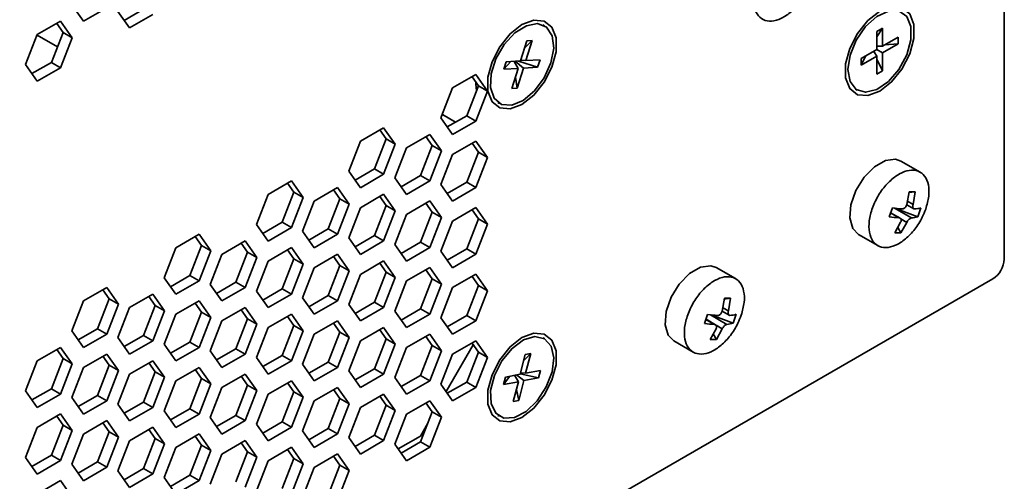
# Model space of a CAD drawing. Header units: millimetres. Extents: x 0 to 420, y 0 to 297.
# Tile 117 of 126: x 354.6 to 366.67, y 124.37 to 130.04. Entities that reach past the tile are written whole.
import ezdxf

# ---------------------------------------------------------------- set-up
doc = ezdxf.new("R2010")
doc.units = ezdxf.units.MM

msp = doc.modelspace()

# ---------------------------------------------------------------- linework, layer by layer
at = {"color": 7, "linetype": 'Continuous', "lineweight": 35}
for p, q in [((366.6666, 127.1011), (366.6666, 137.0466)), ((355.2369, 130.2197), (355.3797, 130.0164)), ((355.3797, 130.0164), (355.6655, 130.1814)), ((355.8025, 130.138), (355.9454, 129.9347)), ((355.8801, 130.0276), (356.1181, 130.165)), ((355.9454, 129.9347), (356.2312, 130.0997)), ((355.0998, 130.0181), (354.8141, 129.8531)), ((355.1296, 129.8801), (355.052, 129.9905)), ((355.2427, 129.8148), (355.0998, 130.0181)), ((361.0302, 129.9623), (361.0098, 129.9741)), ((354.8141, 129.8531), (354.6712, 129.4849)), ((354.9867, 129.5118), (355.1296, 129.8801)), ((355.1296, 129.8801), (355.2427, 129.8148)), ((365.1746, 129.9306), (365.1039, 129.8898)), ((365.1746, 129.9306), (365.1039, 129.8275)), ((365.1039, 129.8898), (365.1039, 129.6693)), ((365.1746, 129.7101), (365.1746, 129.9306)), ((355.0612, 129.7039), (354.812, 129.8478)), ((355.0998, 129.4465), (355.2427, 129.8148)), ((360.8156, 129.7759), (360.7374, 129.5297)), ((360.8801, 129.7798), (360.7891, 129.6924)), ((360.8019, 129.5335), (360.8801, 129.7798)), ((360.8801, 129.7798), (360.8156, 129.7759)), ((365.3656, 129.8203), (365.1746, 129.7101)), ((365.1746, 129.6285), (365.3656, 129.7387)), ((365.3656, 129.7387), (365.2039, 129.727)), ((365.3656, 129.7387), (365.3656, 129.8203)), ((365.1039, 129.6693), (364.913, 129.5591)), ((365.1039, 129.5876), (365.0669, 129.6479)), ((365.1746, 129.7101), (365.1039, 129.7121)), ((365.1039, 129.6693), (365.1746, 129.6285)), ((365.1746, 129.408), (365.1746, 129.6285)), ((354.7487, 129.3745), (354.9867, 129.5118)), ((354.9867, 129.5118), (355.0998, 129.4465)), ((360.5343, 129.4281), (360.6169, 129.5225)), ((360.5632, 129.5193), (360.5343, 129.4281)), ((360.7374, 129.5297), (360.5632, 129.5193)), ((360.7085, 129.4385), (360.6576, 129.5249)), ((360.6727, 129.5258), (360.773, 129.4423)), ((360.9472, 129.4526), (360.7133, 129.5282)), ((360.8019, 129.5335), (360.7408, 129.5403)), ((360.9761, 129.5438), (360.8019, 129.5335)), ((360.9472, 129.4526), (360.9761, 129.5438)), ((364.913, 129.4774), (364.9669, 129.5902)), ((364.913, 129.4774), (365.1039, 129.5876)), ((364.913, 129.5591), (364.913, 129.4774)), ((365.1039, 129.5876), (365.1039, 129.3672)), ((365.1746, 129.408), (365.1039, 129.5538)), ((354.6712, 129.4849), (354.8141, 129.2816)), ((354.8141, 129.2816), (355.0998, 129.4465)), ((360.5343, 129.4281), (360.7085, 129.4385)), ((360.7085, 129.4385), (360.6303, 129.1922)), ((360.6949, 129.196), (360.773, 129.4423)), ((360.773, 129.4423), (360.9472, 129.4526)), ((365.1039, 129.3672), (365.1746, 129.408)), ((360.191, 129.3644), (359.9052, 129.1994)), ((360.2207, 129.2264), (360.1432, 129.3368)), ((360.1895, 129.2492), (360.1895, 129.2708)), ((360.1966, 129.1642), (360.1895, 129.2492)), ((360.3339, 129.1611), (360.191, 129.3644)), ((360.6949, 129.196), (360.6747, 129.3319)), ((359.9052, 129.1994), (359.7623, 128.8311)), ((360.0779, 128.8581), (360.2207, 129.2264)), ((360.191, 128.7928), (360.3339, 129.1611)), ((360.2207, 129.2264), (360.3339, 129.1611)), ((360.6303, 129.1922), (360.6949, 129.196)), ((364.8439, 129.1843), (364.8643, 129.1726)), ((360.4598, 129.0214), (360.4802, 129.0097)), ((359.7623, 128.8311), (359.9052, 128.6278)), ((359.7789, 128.8739), (359.942, 128.7797)), ((359.8399, 128.7208), (360.0779, 128.8581)), ((359.9052, 128.6278), (360.191, 128.7928)), ((360.0779, 128.8581), (360.191, 128.7928)), ((359.0596, 128.7113), (358.7739, 128.5463)), ((359.0894, 128.5733), (359.0118, 128.6837)), ((359.2025, 128.508), (359.0596, 128.7113)), ((358.7739, 128.5463), (358.631, 128.178)), ((358.9465, 128.205), (359.0894, 128.5733)), ((359.0894, 128.5733), (359.2025, 128.508)), ((359.6253, 128.6296), (359.3395, 128.4646)), ((359.6551, 128.4916), (359.5775, 128.602)), ((359.7682, 128.4263), (359.6253, 128.6296)), ((360.191, 128.5479), (359.9052, 128.3829)), ((360.3339, 128.3446), (360.191, 128.5479)), ((359.0596, 128.1397), (359.2025, 128.508)), ((359.3395, 128.4646), (359.1966, 128.0963)), ((359.5122, 128.1233), (359.6551, 128.4916)), ((359.6253, 128.058), (359.7682, 128.4263)), ((359.6551, 128.4916), (359.7682, 128.4263)), ((360.0779, 128.0416), (360.2207, 128.4099)), ((360.2207, 128.4099), (360.1432, 128.5202)), ((360.2178, 128.414), (360.2178, 128.4023)), ((360.2207, 128.4099), (360.3339, 128.3446)), ((359.9052, 128.3829), (359.7623, 128.0146)), ((360.191, 127.9763), (360.3339, 128.3446)), ((365.6355, 128.1664), (365.3993, 128.3028)), ((358.631, 128.178), (358.7739, 127.9747)), ((358.7085, 128.0676), (358.9465, 128.205)), ((358.9465, 128.205), (359.0596, 128.1397)), ((357.9283, 128.0581), (357.6425, 127.8932)), ((358.0711, 127.8548), (357.9283, 128.0581)), ((358.7739, 127.9747), (359.0596, 128.1397)), ((359.1966, 128.0963), (359.3395, 127.893)), ((359.2742, 127.9859), (359.5122, 128.1233)), ((359.3395, 127.893), (359.6253, 128.058)), ((359.5122, 128.1233), (359.6253, 128.058)), ((359.8399, 127.9042), (360.0779, 128.0416)), ((360.0779, 128.0416), (360.191, 127.9763)), ((357.8151, 127.5519), (357.958, 127.9202)), ((357.958, 127.9202), (357.8804, 128.0305)), ((357.958, 127.9202), (358.0711, 127.8548)), ((358.4939, 127.9764), (358.2082, 127.8115)), ((358.5237, 127.8384), (358.4461, 127.9488)), ((358.6368, 127.7731), (358.4939, 127.9764)), ((359.7623, 128.0146), (359.9052, 127.8113)), ((359.9052, 127.8113), (360.191, 127.9763)), ((365.4727, 127.77), (365.5002, 127.9258)), ((365.5759, 127.9253), (365.4983, 127.9149)), ((365.5759, 127.9253), (365.5002, 127.9258)), ((365.5759, 127.9253), (365.5485, 127.7695)), ((357.6425, 127.8932), (357.4996, 127.5249)), ((357.9283, 127.4866), (358.0711, 127.8548)), ((358.2082, 127.8115), (358.0653, 127.4432)), ((358.3808, 127.4702), (358.5237, 127.8384)), ((358.5237, 127.8384), (358.6368, 127.7731)), ((359.0596, 127.8947), (358.7739, 127.7298)), ((359.0894, 127.7567), (359.0118, 127.8671)), ((359.2025, 127.6914), (359.0596, 127.8947)), ((359.6253, 127.813), (359.3395, 127.6481)), ((359.7682, 127.6097), (359.6253, 127.813)), ((358.4939, 127.4049), (358.6368, 127.7731)), ((358.7739, 127.7298), (358.631, 127.3615)), ((358.9465, 127.3885), (359.0894, 127.7567)), ((359.0596, 127.3232), (359.2025, 127.6914)), ((359.0894, 127.7567), (359.2025, 127.6914)), ((359.6551, 127.675), (359.5775, 127.7854)), ((360.191, 127.7313), (359.9052, 127.5663)), ((360.2207, 127.5933), (360.1432, 127.7037)), ((360.3339, 127.528), (360.191, 127.7313)), ((365.2946, 127.7292), (365.2562, 127.6197)), ((365.6051, 127.6172), (365.3235, 127.7252)), ((365.4714, 127.7663), (365.5576, 127.7165)), ((365.6051, 127.6172), (365.6434, 127.7268)), ((359.3395, 127.6481), (359.1966, 127.2798)), ((359.5122, 127.3068), (359.6551, 127.675)), ((359.6253, 127.2414), (359.7682, 127.6097)), ((359.6551, 127.675), (359.7682, 127.6097)), ((359.9052, 127.5663), (359.7623, 127.1981)), ((360.0779, 127.2251), (360.2207, 127.5933)), ((360.2178, 127.5975), (360.2178, 127.5858)), ((360.2207, 127.5933), (360.3339, 127.528)), ((365.3896, 127.6024), (365.2736, 127.6694)), ((357.4996, 127.5249), (357.6425, 127.3216)), ((357.5772, 127.4145), (357.8151, 127.5519)), ((357.6425, 127.3216), (357.9283, 127.4866)), ((357.8151, 127.5519), (357.9283, 127.4866)), ((358.0653, 127.4432), (358.2082, 127.2399)), ((358.1429, 127.3328), (358.3808, 127.4702)), ((358.3808, 127.4702), (358.4939, 127.4049)), ((360.191, 127.1597), (360.3339, 127.528)), ((365.3237, 127.4211), (365.3961, 127.551)), ((365.3614, 127.4887), (365.3994, 127.4206)), ((365.4718, 127.5504), (365.3994, 127.4206)), ((356.7969, 127.405), (356.5111, 127.24)), ((356.8266, 127.267), (356.7491, 127.3774)), ((356.9398, 127.2017), (356.7969, 127.405)), ((357.3626, 127.3233), (357.0768, 127.1583)), ((357.5055, 127.12), (357.3626, 127.3233)), ((358.2082, 127.2399), (358.4939, 127.4049)), ((358.631, 127.3615), (358.7739, 127.1582)), ((358.7085, 127.2511), (358.9465, 127.3885)), ((358.7739, 127.1582), (359.0596, 127.3232)), ((358.9465, 127.3885), (359.0596, 127.3232)), ((364.8793, 127.4021), (365.1156, 127.2657)), ((365.3237, 127.4211), (365.3994, 127.4206)), ((356.5111, 127.24), (356.3682, 126.8718)), ((356.6837, 126.8988), (356.8266, 127.267)), ((356.7969, 126.8334), (356.9398, 127.2017)), ((356.8266, 127.267), (356.9398, 127.2017)), ((357.3923, 127.1853), (357.3147, 127.2957)), ((357.9283, 127.2416), (357.6425, 127.0766)), ((357.958, 127.1036), (357.8804, 127.214)), ((358.0711, 127.0383), (357.9283, 127.2416)), ((359.1966, 127.2798), (359.3395, 127.0765)), ((359.2742, 127.1694), (359.5122, 127.3068)), ((359.3395, 127.0765), (359.6253, 127.2414)), ((359.5122, 127.3068), (359.6253, 127.2414)), ((359.7623, 127.1981), (359.9052, 126.9948)), ((359.8399, 127.0877), (360.0779, 127.2251)), ((360.0779, 127.2251), (360.191, 127.1597)), ((357.0768, 127.1583), (356.9339, 126.7901)), ((357.2494, 126.817), (357.3923, 127.1853)), ((357.3626, 126.7517), (357.5055, 127.12)), ((357.3923, 127.1853), (357.5055, 127.12)), ((357.6425, 127.0766), (357.4996, 126.7084)), ((357.8151, 126.7353), (357.958, 127.1036)), ((357.958, 127.1036), (358.0711, 127.0383)), ((358.4939, 127.1599), (358.2082, 126.9949)), ((358.5237, 127.0219), (358.4461, 127.1323)), ((358.6368, 126.9566), (358.4939, 127.1599)), ((359.0596, 127.0782), (358.7739, 126.9132)), ((359.2025, 126.8749), (359.0596, 127.0782)), ((359.9052, 126.9948), (360.191, 127.1597)), ((357.9283, 126.67), (358.0711, 127.0383)), ((358.2082, 126.9949), (358.0653, 126.6266)), ((358.3808, 126.6536), (358.5237, 127.0219)), ((358.4939, 126.5883), (358.6368, 126.9566)), ((358.5237, 127.0219), (358.6368, 126.9566)), ((359.0894, 126.9402), (359.0118, 127.0506)), ((359.6253, 126.9965), (359.3395, 126.8315)), ((359.6551, 126.8585), (359.5775, 126.9689)), ((359.7682, 126.7932), (359.6253, 126.9965)), ((363.3728, 126.8602), (363.1365, 126.9966)), ((343.1907, 113.3854), (366.5252, 126.8562)), ((356.3682, 126.8718), (356.5111, 126.6685)), ((356.4458, 126.7614), (356.6837, 126.8988)), ((356.6837, 126.8988), (356.7969, 126.8334)), ((358.7739, 126.9132), (358.631, 126.5449)), ((358.9465, 126.5719), (359.0894, 126.9402)), ((359.0596, 126.5066), (359.2025, 126.8749)), ((359.0894, 126.9402), (359.2025, 126.8749)), ((359.5122, 126.4902), (359.6551, 126.8585)), ((359.6551, 126.8585), (359.7682, 126.7932)), ((360.191, 126.9148), (359.9052, 126.7498)), ((360.2207, 126.7768), (360.1432, 126.8872)), ((360.3339, 126.7115), (360.191, 126.9148)), ((355.6655, 126.7519), (355.3797, 126.5869)), ((355.6953, 126.6139), (355.6177, 126.7243)), ((355.8084, 126.5486), (355.6655, 126.7519)), ((356.5111, 126.6685), (356.7969, 126.8334)), ((356.9339, 126.7901), (357.0768, 126.5868)), ((357.0115, 126.6797), (357.2494, 126.817)), ((357.0768, 126.5868), (357.3626, 126.7517)), ((357.2494, 126.817), (357.3626, 126.7517)), ((357.5772, 126.598), (357.8151, 126.7353)), ((357.8151, 126.7353), (357.9283, 126.67)), ((359.3395, 126.8315), (359.1966, 126.4632)), ((359.6253, 126.4249), (359.7682, 126.7932)), ((359.9052, 126.7498), (359.7623, 126.3815)), ((360.0779, 126.4085), (360.2207, 126.7768)), ((360.2178, 126.781), (360.2178, 126.7692)), ((360.2207, 126.7768), (360.3339, 126.7115)), ((355.5524, 126.2456), (355.6953, 126.6139)), ((355.6953, 126.6139), (355.8084, 126.5486)), ((356.2312, 126.6702), (355.9454, 126.5052)), ((356.2609, 126.5322), (356.1834, 126.6426)), ((356.3741, 126.4669), (356.2312, 126.6702)), ((357.4996, 126.7084), (357.6425, 126.5051)), ((357.6425, 126.5051), (357.9283, 126.67)), ((358.0653, 126.6266), (358.2082, 126.4233)), ((358.1429, 126.5163), (358.3808, 126.6536)), ((358.3808, 126.6536), (358.4939, 126.5883)), ((360.191, 126.3432), (360.3339, 126.7115)), ((363.2091, 126.4633), (363.2356, 126.619)), ((363.3116, 126.6196), (363.2339, 126.6092)), ((363.3116, 126.6196), (363.2356, 126.619)), ((363.3116, 126.6196), (363.2852, 126.4638)), ((355.3797, 126.5869), (355.2369, 126.2186)), ((355.6655, 126.1803), (355.8084, 126.5486)), ((355.9454, 126.5052), (355.8025, 126.1369)), ((356.1181, 126.1639), (356.2609, 126.5322)), ((356.2609, 126.5322), (356.3741, 126.4669)), ((356.7969, 126.5885), (356.5111, 126.4235)), ((356.8266, 126.4505), (356.7491, 126.5609)), ((356.9398, 126.3852), (356.7969, 126.5885)), ((357.3626, 126.5068), (357.0768, 126.3418)), ((357.3923, 126.3688), (357.3147, 126.4792)), ((357.5055, 126.3035), (357.3626, 126.5068)), ((358.2082, 126.4233), (358.4939, 126.5883)), ((358.631, 126.5449), (358.7739, 126.3416)), ((358.7085, 126.4346), (358.9465, 126.5719)), ((358.7739, 126.3416), (359.0596, 126.5066)), ((358.9465, 126.5719), (359.0596, 126.5066)), ((359.2742, 126.3529), (359.5122, 126.4902)), ((359.5122, 126.4902), (359.6253, 126.4249)), ((356.2312, 126.0986), (356.3741, 126.4669)), ((356.5111, 126.4235), (356.3682, 126.0552)), ((356.6837, 126.0822), (356.8266, 126.4505)), ((356.7969, 126.0169), (356.9398, 126.3852)), ((356.8266, 126.4505), (356.9398, 126.3852)), ((357.2494, 126.0005), (357.3923, 126.3688)), ((357.3923, 126.3688), (357.5055, 126.3035)), ((357.9283, 126.4251), (357.6425, 126.2601)), ((357.958, 126.2871), (357.8804, 126.3975)), ((358.0711, 126.2218), (357.9283, 126.4251)), ((359.1966, 126.4632), (359.3395, 126.2599)), ((359.3395, 126.2599), (359.6253, 126.4249)), ((359.7623, 126.3815), (359.9052, 126.1782)), ((359.8399, 126.2711), (360.0779, 126.4085)), ((360.0779, 126.4085), (360.191, 126.3432)), ((363.0306, 126.4205), (362.993, 126.311)), ((363.1273, 126.2951), (363.0107, 126.3624)), ((363.3435, 126.3134), (363.0747, 126.415)), ((363.2083, 126.4611), (363.2946, 126.4113)), ((363.3435, 126.3134), (363.3811, 126.423)), ((355.3144, 126.1083), (355.5524, 126.2456)), ((355.5524, 126.2456), (355.6655, 126.1803)), ((357.0768, 126.3418), (356.9339, 125.9735)), ((357.3626, 125.9352), (357.5055, 126.3035)), ((357.6425, 126.2601), (357.4996, 125.8918)), ((357.8151, 125.9188), (357.958, 126.2871)), ((357.958, 126.2871), (358.0711, 126.2218)), ((358.4939, 126.3434), (358.2082, 126.1784)), ((358.5237, 126.2054), (358.4461, 126.3157)), ((358.6368, 126.1401), (358.4939, 126.3434)), ((359.0596, 126.2616), (358.7739, 126.0967)), ((359.0894, 126.1237), (359.0118, 126.234)), ((359.2025, 126.0583), (359.0596, 126.2616)), ((359.9052, 126.1782), (360.191, 126.3432)), ((363.0625, 126.1144), (363.1339, 126.2442)), ((363.21, 126.2447), (363.1386, 126.1149)), ((355.2369, 126.2186), (355.3797, 126.0153)), ((355.3797, 126.0153), (355.6655, 126.1803)), ((355.8025, 126.1369), (355.9454, 125.9336)), ((355.8801, 126.0266), (356.1181, 126.1639)), ((356.1181, 126.1639), (356.2312, 126.0986)), ((357.9283, 125.8535), (358.0711, 126.2218)), ((358.2082, 126.1784), (358.0653, 125.8101)), ((358.3808, 125.8371), (358.5237, 126.2054)), ((358.4939, 125.7718), (358.6368, 126.1401)), ((358.5237, 126.2054), (358.6368, 126.1401)), ((358.9465, 125.7554), (359.0894, 126.1237)), ((359.0894, 126.1237), (359.2025, 126.0583)), ((359.6253, 126.1799), (359.3395, 126.015)), ((359.6551, 126.042), (359.5775, 126.1523)), ((359.7682, 125.9766), (359.6253, 126.1799)), ((361.0302, 126.1246), (361.0098, 126.1364)), ((363.0625, 126.1144), (363.1386, 126.1149)), ((363.1003, 126.183), (363.1386, 126.1149)), ((355.0998, 126.0171), (354.8141, 125.8521)), ((355.1296, 125.8791), (355.052, 125.9894)), ((355.2427, 125.8138), (355.0998, 126.0171)), ((355.9454, 125.9336), (356.2312, 126.0986)), ((356.3682, 126.0552), (356.5111, 125.8519)), ((356.4458, 125.9448), (356.6837, 126.0822)), ((356.5111, 125.8519), (356.7969, 126.0169)), ((356.6837, 126.0822), (356.7969, 126.0169)), ((357.0115, 125.8631), (357.2494, 126.0005)), ((357.2494, 126.0005), (357.3626, 125.9352)), ((358.7739, 126.0967), (358.631, 125.7284)), ((359.0596, 125.6901), (359.2025, 126.0583)), ((359.3395, 126.015), (359.1966, 125.6467)), ((359.5122, 125.6737), (359.6551, 126.042)), ((359.6551, 126.042), (359.7682, 125.9766)), ((360.1576, 126.0502), (359.8255, 125.4751)), ((360.191, 126.0982), (359.9052, 125.9333)), ((360.2207, 125.9602), (360.1432, 126.0706)), ((360.3339, 125.8949), (360.191, 126.0982)), ((362.6166, 126.0959), (362.8528, 125.9595)), ((354.9867, 125.5108), (355.1296, 125.8791)), ((355.1296, 125.8791), (355.2427, 125.8138)), ((355.6655, 125.9354), (355.3797, 125.7704)), ((355.6953, 125.7974), (355.6177, 125.9077)), ((355.8084, 125.732), (355.6655, 125.9354)), ((356.9339, 125.9735), (357.0768, 125.7702)), ((357.0768, 125.7702), (357.3626, 125.9352)), ((357.4996, 125.8918), (357.6425, 125.6885)), ((357.5772, 125.7814), (357.8151, 125.9188)), ((357.8151, 125.9188), (357.9283, 125.8535)), ((359.6253, 125.6084), (359.7682, 125.9766)), ((359.9052, 125.9333), (359.7623, 125.565)), ((360.0779, 125.592), (360.2207, 125.9602)), ((360.191, 125.5267), (360.3339, 125.8949)), ((360.2207, 125.9602), (360.3339, 125.8949)), ((360.7947, 125.9315), (360.7331, 125.6873)), ((360.8616, 125.9439), (360.7749, 125.8528)), ((360.8616, 125.9439), (360.7947, 125.9315)), ((360.8001, 125.6996), (360.8616, 125.9439)), ((354.8141, 125.8521), (354.6712, 125.4838)), ((355.0998, 125.4455), (355.2427, 125.8138)), ((355.3797, 125.7704), (355.2369, 125.4021)), ((355.5524, 125.4291), (355.6953, 125.7974)), ((355.6953, 125.7974), (355.8084, 125.732)), ((356.2312, 125.8536), (355.9454, 125.6887)), ((356.2609, 125.7157), (356.1834, 125.826)), ((356.3741, 125.6503), (356.2312, 125.8536)), ((356.7969, 125.7719), (356.5111, 125.607)), ((356.9398, 125.5686), (356.7969, 125.7719)), ((357.6425, 125.6885), (357.9283, 125.8535)), ((358.0653, 125.8101), (358.2082, 125.6068)), ((358.1429, 125.6997), (358.3808, 125.8371)), ((358.2082, 125.6068), (358.4939, 125.7718)), ((358.3808, 125.8371), (358.4939, 125.7718)), ((358.7085, 125.618), (358.9465, 125.7554)), ((358.9465, 125.7554), (359.0596, 125.6901)), ((355.6655, 125.3638), (355.8084, 125.732)), ((355.9454, 125.6887), (355.8025, 125.3204)), ((356.1181, 125.3474), (356.2609, 125.7157)), ((356.2312, 125.2821), (356.3741, 125.6503)), ((356.2609, 125.7157), (356.3741, 125.6503)), ((356.6837, 125.2657), (356.8266, 125.6339)), ((356.8266, 125.6339), (356.7491, 125.7443)), ((356.8266, 125.6339), (356.9398, 125.5686)), ((357.3626, 125.6902), (357.0768, 125.5253)), ((357.3923, 125.5522), (357.3147, 125.6626)), ((357.5055, 125.4869), (357.3626, 125.6902)), ((358.631, 125.7284), (358.7739, 125.5251)), ((358.7739, 125.5251), (359.0596, 125.6901)), ((359.1966, 125.6467), (359.3395, 125.4434)), ((359.2742, 125.5363), (359.5122, 125.6737)), ((359.5122, 125.6737), (359.6253, 125.6084)), ((360.5296, 125.5636), (360.6047, 125.6637)), ((360.5524, 125.6541), (360.5296, 125.5636)), ((360.7331, 125.6873), (360.5524, 125.6541)), ((360.7103, 125.5969), (360.6648, 125.6747)), ((360.687, 125.6788), (360.7773, 125.6092)), ((360.958, 125.6424), (360.7345, 125.6927)), ((360.8001, 125.6996), (360.7376, 125.7051)), ((360.7773, 125.6092), (360.958, 125.6424)), ((360.9808, 125.7329), (360.8001, 125.6996)), ((360.958, 125.6424), (360.9808, 125.7329)), ((354.7487, 125.3734), (354.9867, 125.5108)), ((354.9867, 125.5108), (355.0998, 125.4455)), ((356.5111, 125.607), (356.3682, 125.2387)), ((356.7969, 125.2004), (356.9398, 125.5686)), ((357.0768, 125.5253), (356.9339, 125.157)), ((357.2494, 125.184), (357.3923, 125.5522)), ((357.3923, 125.5522), (357.5055, 125.4869)), ((357.9283, 125.6085), (357.6425, 125.4436)), ((357.958, 125.4705), (357.8804, 125.5809)), ((358.0711, 125.4052), (357.9283, 125.6085)), ((358.4939, 125.5268), (358.2082, 125.3618)), ((358.6368, 125.3235), (358.4939, 125.5268)), ((359.3395, 125.4434), (359.6253, 125.6084)), ((359.7623, 125.565), (359.9052, 125.3617)), ((359.8399, 125.4546), (360.0779, 125.592)), ((359.9052, 125.3617), (360.191, 125.5267)), ((360.0779, 125.592), (360.191, 125.5267)), ((360.5296, 125.5636), (360.7103, 125.5969)), ((360.7103, 125.5969), (360.6488, 125.3526)), ((360.7157, 125.3649), (360.7773, 125.6092)), ((354.6712, 125.4838), (354.8141, 125.2805)), ((354.8141, 125.2805), (355.0998, 125.4455)), ((355.2369, 125.4021), (355.3797, 125.1988)), ((355.3144, 125.2917), (355.5524, 125.4291)), ((355.5524, 125.4291), (355.6655, 125.3638)), ((357.3626, 125.1187), (357.5055, 125.4869)), ((357.6425, 125.4436), (357.4996, 125.0753)), ((357.8151, 125.1023), (357.958, 125.4705)), ((357.9283, 125.0369), (358.0711, 125.4052)), ((357.958, 125.4705), (358.0711, 125.4052)), ((358.3808, 125.0206), (358.5237, 125.3888)), ((358.5237, 125.3888), (358.4461, 125.4992)), ((358.5237, 125.3888), (358.6368, 125.3235)), ((359.0596, 125.4451), (358.7739, 125.2801)), ((359.0894, 125.3071), (359.0118, 125.4175)), ((359.2025, 125.2418), (359.0596, 125.4451)), ((360.7157, 125.3649), (360.6866, 125.5027)), ((355.3797, 125.1988), (355.6655, 125.3638)), ((355.8025, 125.3204), (355.9454, 125.1171)), ((355.8801, 125.21), (356.1181, 125.3474)), ((355.9454, 125.1171), (356.2312, 125.2821)), ((356.1181, 125.3474), (356.2312, 125.2821)), ((356.4458, 125.1283), (356.6837, 125.2657)), ((356.6837, 125.2657), (356.7969, 125.2004)), ((358.2082, 125.3618), (358.0653, 124.9936)), ((358.4939, 124.9552), (358.6368, 125.3235)), ((358.7739, 125.2801), (358.631, 124.9119)), ((358.9465, 124.9388), (359.0894, 125.3071)), ((359.0894, 125.3071), (359.2025, 125.2418)), ((359.6253, 125.3634), (359.3395, 125.1984)), ((359.6551, 125.2254), (359.5775, 125.3358)), ((359.7682, 125.1601), (359.6253, 125.3634)), ((360.6488, 125.3526), (360.7157, 125.3649)), ((355.0998, 125.2005), (354.8141, 125.0355)), ((355.1296, 125.0625), (355.052, 125.1729)), ((355.2427, 124.9972), (355.0998, 125.2005)), ((356.3682, 125.2387), (356.5111, 125.0354)), ((356.5111, 125.0354), (356.7969, 125.2004)), ((356.9339, 125.157), (357.0768, 124.9537)), ((357.0115, 125.0466), (357.2494, 125.184)), ((357.2494, 125.184), (357.3626, 125.1187)), ((359.0596, 124.8735), (359.2025, 125.2418)), ((359.3395, 125.1984), (359.1966, 124.8302)), ((359.5122, 124.8571), (359.6551, 125.2254)), ((359.6253, 124.7918), (359.7682, 125.1601)), ((359.6551, 125.2254), (359.7682, 125.1601)), ((360.4598, 125.1837), (360.4802, 125.1719)), ((354.8141, 125.0355), (354.6712, 124.6673)), ((354.9867, 124.6943), (355.1296, 125.0625)), ((355.1296, 125.0625), (355.2427, 124.9972)), ((355.6655, 125.1188), (355.3797, 124.9538)), ((355.6953, 124.9808), (355.6177, 125.0912)), ((355.8084, 124.9155), (355.6655, 125.1188)), ((356.2312, 125.0371), (355.9454, 124.8721)), ((356.3741, 124.8338), (356.2312, 125.0371)), ((357.0768, 124.9537), (357.3626, 125.1187)), ((357.4996, 125.0753), (357.6425, 124.872)), ((357.5772, 124.9649), (357.8151, 125.1023)), ((357.6425, 124.872), (357.9283, 125.0369)), ((357.8151, 125.1023), (357.9283, 125.0369)), ((359.6011, 125.0864), (359.5107, 124.9298)), ((355.0998, 124.6289), (355.2427, 124.9972)), ((355.3797, 124.9538), (355.2369, 124.5856)), ((355.5524, 124.6125), (355.6953, 124.9808)), ((355.6655, 124.5472), (355.8084, 124.9155)), ((355.6953, 124.9808), (355.8084, 124.9155)), ((356.2609, 124.8991), (356.1834, 125.0095)), ((356.7969, 124.9554), (356.5111, 124.7904)), ((356.8266, 124.8174), (356.7491, 124.9278)), ((356.9398, 124.7521), (356.7969, 124.9554)), ((358.0653, 124.9936), (358.2082, 124.7903)), ((358.1429, 124.8832), (358.3808, 125.0206)), ((358.2082, 124.7903), (358.4939, 124.9552)), ((358.3808, 125.0206), (358.4939, 124.9552)), ((358.631, 124.9119), (358.7739, 124.7086)), ((358.7085, 124.8015), (358.9465, 124.9388)), ((358.9465, 124.9388), (359.0596, 124.8735)), ((359.5107, 124.9298), (359.2375, 124.7721)), ((355.9454, 124.8721), (355.8025, 124.5039)), ((356.1181, 124.5308), (356.2609, 124.8991)), ((356.2312, 124.4655), (356.3741, 124.8338)), ((356.2609, 124.8991), (356.3741, 124.8338)), ((356.5111, 124.7904), (356.3682, 124.4221)), ((356.6837, 124.4491), (356.8266, 124.8174)), ((356.8266, 124.8174), (356.9398, 124.7521)), ((357.3626, 124.8737), (357.0768, 124.7087)), ((357.3923, 124.7357), (357.3147, 124.8461)), ((357.5055, 124.6704), (357.3626, 124.8737)), ((357.9283, 124.792), (357.6425, 124.627)), ((358.0711, 124.5887), (357.9283, 124.792)), ((358.7739, 124.7086), (359.0596, 124.8735)), ((359.1966, 124.8302), (359.3395, 124.6268)), ((359.2742, 124.7198), (359.5122, 124.8571)), ((359.3395, 124.6268), (359.6253, 124.7918)), ((359.5122, 124.8571), (359.6253, 124.7918)), ((354.6712, 124.6673), (354.8141, 124.464)), ((354.7487, 124.5569), (354.9867, 124.6943)), ((354.9867, 124.6943), (355.0998, 124.6289)), ((356.7969, 124.3838), (356.9398, 124.7521)), ((357.0768, 124.7087), (356.9339, 124.3404)), ((357.2494, 124.3674), (357.3923, 124.7357)), ((357.3626, 124.3021), (357.5055, 124.6704)), ((357.3923, 124.7357), (357.5055, 124.6704)), ((357.958, 124.654), (357.8804, 124.7644)), ((358.4939, 124.7103), (358.2082, 124.5453)), ((358.5237, 124.5723), (358.4461, 124.6827)), ((358.6368, 124.507), (358.4939, 124.7103)), ((354.8141, 124.464), (355.0998, 124.6289)), ((355.2369, 124.5856), (355.3797, 124.3823)), ((355.3144, 124.4752), (355.5524, 124.6125)), ((355.3797, 124.3823), (355.6655, 124.5472)), ((355.5524, 124.6125), (355.6655, 124.5472)), ((357.6425, 124.627), (357.4996, 124.2587)), ((357.8151, 124.2857), (357.958, 124.654)), ((357.9283, 124.2204), (358.0711, 124.5887)), ((357.958, 124.654), (358.0711, 124.5887)), ((358.2082, 124.5453), (358.0653, 124.177)), ((358.3808, 124.204), (358.5237, 124.5723)), ((358.5237, 124.5723), (358.6368, 124.507)), ((355.8025, 124.5039), (355.9454, 124.3006)), ((355.8801, 124.3935), (356.1181, 124.5308)), ((355.9454, 124.3006), (356.2312, 124.4655)), ((356.1181, 124.5308), (356.2312, 124.4655)), ((356.3682, 124.4221), (356.5111, 124.2188)), ((356.4458, 124.3118), (356.6837, 124.4491)), ((356.6837, 124.4491), (356.7969, 124.3838)), ((358.4939, 124.1387), (358.6368, 124.507)), ((355.0998, 124.384), (354.8141, 124.219)), ((355.2427, 124.1807), (355.0998, 124.384)), ((356.5111, 124.2188), (356.7969, 124.3838))]:
    msp.add_line(p, q, dxfattribs=at)
at = {"color": 8, "linetype": 'Continuous', "lineweight": 35}
for p, q in [((365.4797, 127.8092), (365.5485, 127.7695)), ((365.3197, 127.7257), (365.5289, 127.6049)), ((365.3774, 127.606), (365.2726, 127.6665)), ((365.4718, 127.5504), (365.399, 127.5925)), ((363.216, 126.5038), (363.2852, 126.4638)), ((363.1147, 126.2987), (363.0096, 126.3593)), ((363.0653, 126.4161), (363.2669, 126.2998)), ((363.21, 126.2447), (363.1331, 126.2891))]:
    msp.add_line(p, q, dxfattribs=at)
at = {"color": 7, "linetype": 'Continuous', "lineweight": 35, "flags": 128}
for points in [[(365.1393, 129.159), (365.2844, 129.2723), (365.412, 129.431), (365.5067, 129.616), (365.5571, 129.805), (365.5571, 129.9752), (365.5067, 130.1059), (365.412, 130.1816), (365.2844, 130.193), (365.1393, 130.1388), (364.9942, 130.0255), (364.8666, 129.8667), (364.7719, 129.6817), (364.7215, 129.4928), (364.7215, 129.3226), (364.7719, 129.1918), (364.8666, 129.1161), (364.9942, 129.1047), (365.1393, 129.159)], [(364.7504, 129.4244), (364.7766, 129.2773), (364.8519, 129.1804), (364.9659, 129.1468), (365.1034, 129.181), (365.2457, 129.2784), (365.3736, 129.4258), (365.4699, 129.6033), (365.5216, 129.787), (365.5216, 129.9521), (365.4699, 130.0762), (365.3736, 130.1426), (365.2457, 130.1423), (365.1034, 130.0753), (364.9659, 129.9508), (364.8519, 129.7855), (364.7766, 129.6018), (364.7504, 129.4244)], [(360.7552, 128.9961), (360.9003, 129.1094), (361.0279, 129.2681), (361.1226, 129.4531), (361.173, 129.6421), (361.173, 129.8123), (361.1226, 129.9431), (361.0279, 130.0187), (360.9003, 130.0301), (360.7552, 129.9759), (360.6101, 129.8626), (360.4825, 129.7039), (360.3878, 129.5188), (360.3374, 129.3299), (360.3374, 129.1597), (360.3878, 129.0289), (360.4825, 128.9532), (360.6101, 128.9418), (360.7552, 128.9961)], [(361.1101, 129.507), (361.1436, 129.6868), (361.1247, 129.8395), (361.0559, 129.9444), (360.9465, 129.9874), (360.8112, 129.9627), (360.6684, 129.8736), (360.5373, 129.7322), (360.4357, 129.5575), (360.3772, 129.3731), (360.3697, 129.204), (360.4144, 129.073), (360.505, 128.9977), (360.6295, 128.9884), (360.7709, 129.0463), (360.9102, 129.1636), (361.0286, 129.3244), (361.1101, 129.507)], [(364.8793, 127.4021), (364.8091, 127.475), (364.7729, 127.6045), (364.7863, 127.7675), (364.8473, 127.942), (364.9477, 128.1043), (365.074, 128.2327), (365.2091, 128.3097), (365.3348, 128.325), (365.3993, 128.3028)], [(362.6166, 126.0959), (362.5479, 126.166), (362.5105, 126.2943), (362.5225, 126.4567), (362.5824, 126.6312), (362.6819, 126.7941), (362.8078, 126.9236), (362.9429, 127.0022), (363.0691, 127.0191), (363.1365, 126.9966)], [(360.7552, 125.1583), (360.9003, 125.2716), (361.0279, 125.4304), (361.1226, 125.6154), (361.173, 125.8044), (361.173, 125.9745), (361.1226, 126.1053), (361.0279, 126.181), (360.9003, 126.1924), (360.7552, 126.1382), (360.6101, 126.0248), (360.4825, 125.8661), (360.3878, 125.6811), (360.3374, 125.4921), (360.3374, 125.322), (360.3878, 125.1912), (360.4825, 125.1155), (360.6101, 125.1041), (360.7552, 125.1583)], [(361.1233, 125.7159), (361.1438, 125.8911), (361.1118, 126.0334), (361.0316, 126.1238), (360.9141, 126.1499), (360.7751, 126.1082), (360.6334, 126.0045), (360.5082, 125.8526), (360.4164, 125.6731), (360.3703, 125.4903), (360.3762, 125.3288), (360.4333, 125.2104), (360.5338, 125.1512), (360.6643, 125.1591), (360.807, 125.2331), (360.9428, 125.3631), (361.0532, 125.5316), (361.1233, 125.7159)]]:
    msp.add_lwpolyline(points, dxfattribs=at)
at = {"color": 7, "linetype": 'Continuous', "lineweight": 35}
for centre, radius, start, end in [((365.5505, 129.4552), 1.7449, 261.56387, 265.56893), ((365.5351, 128.1558), 0.4425, 274.16022, 284.16918), ((365.5121, 129.3445), 1.7437, 261.56248, 265.57032), ((365.4967, 128.0463), 0.4426, 274.16088, 284.16762), ((366.3596, 127.1151), 0.3074, 302.60592, 357.39396), ((363.2627, 128.1118), 1.7072, 262.18597, 266.29068), ((363.2655, 126.8493), 0.4417, 275.05788, 285.17592), ((363.2252, 128.0031), 1.708, 262.18698, 266.28967), ((363.2279, 126.7396), 0.4415, 275.05572, 285.17807)]:
    msp.add_arc(centre, radius, start, end, dxfattribs=at)
for points, knots in [([(363.9802, 130.9274), (363.9387, 130.9012), (363.8557, 130.8488), (363.7425, 130.7168), (363.6542, 130.5632), (363.6004, 130.4005), (363.5874, 130.2486), (363.6165, 130.124), (363.6845, 130.041), (363.7837, 130.0089), (363.9029, 130.0313), (364.0288, 130.1057), (364.147, 130.2237), (364.2443, 130.372), (364.3097, 130.5339), (364.3358, 130.6911), (364.3197, 130.8259), (364.2632, 130.9233), (364.1727, 130.9714), (364.0726, 130.9685), (364.0059, 130.9388), (363.9802, 130.9274)], [0, 0, 0, 0, 0.053689, 0.1073775, 0.1610662, 0.2147548, 0.2684436, 0.3221322, 0.3758212, 0.4295098, 0.4831985, 0.5368871, 0.5905756, 0.6442644, 0.6979535, 0.7516422, 0.805331, 0.8590196, 0.9127086, 0.9663973, 1, 1, 1, 1]), ([(365.7037, 127.7138), (365.7187, 127.7672), (365.7488, 127.874), (365.7419, 128.0165), (365.6964, 128.1251), (365.614, 128.1876), (365.5049, 128.1969), (365.3812, 128.152), (365.2568, 128.058), (365.1459, 127.9254), (365.0608, 127.7692), (365.0112, 127.6071), (365.0027, 127.4572), (365.0363, 127.3365), (365.1081, 127.2586), (365.21, 127.2323), (365.3306, 127.2605), (365.4564, 127.3401), (365.5725, 127.4621), (365.6566, 127.594), (365.6906, 127.6805), (365.7037, 127.7138)], [0, 0, 0, 0, 0.0536889, 0.1073776, 0.1610664, 0.2147553, 0.2684434, 0.3221329, 0.3758211, 0.4295102, 0.483199, 0.5368876, 0.5905764, 0.644265, 0.6979539, 0.7516425, 0.8053311, 0.8590202, 0.9127083, 0.966397, 1, 1, 1, 1]), ([(365.4727, 127.77), (365.4707, 127.7636), (365.4667, 127.7508), (365.4552, 127.7342), (365.4412, 127.7219), (365.4274, 127.7157), (365.4192, 127.7156), (365.4157, 127.7155)], [0, 0, 0, 0, 0.2134874, 0.4270708, 0.6389605, 0.8501184, 1, 1, 1, 1]), ([(365.5672, 127.7145), (365.5637, 127.7148), (365.5567, 127.7155), (365.5493, 127.7245), (365.5454, 127.7383), (365.5453, 127.7542), (365.5475, 127.765), (365.5485, 127.7695)], [0, 0, 0, 0, 0.21347765, 0.42705904, 0.6389533, 0.85010776, 1, 1, 1, 1]), ([(365.3774, 127.606), (365.382, 127.6051), (365.391, 127.6032), (365.3997, 127.5935), (365.4033, 127.5798), (365.4018, 127.5648), (365.3978, 127.555), (365.3961, 127.551)], [0, 0, 0, 0, 0.2134813, 0.4270616, 0.6389472, 0.8501085, 1, 1, 1, 1]), ([(365.4718, 127.5504), (365.4749, 127.5562), (365.481, 127.5678), (365.4938, 127.5838), (365.5075, 127.5961), (365.5197, 127.6033), (365.5262, 127.6045), (365.5289, 127.6049)], [0, 0, 0, 0, 0.2134879, 0.4270673, 0.6389597, 0.850118, 1, 1, 1, 1]), ([(363.4425, 126.4122), (363.4572, 126.4655), (363.4865, 126.5722), (363.4784, 126.7139), (363.4317, 126.8213), (363.3484, 126.8823), (363.2387, 126.8901), (363.1148, 126.8437), (362.9906, 126.7484), (362.8803, 126.6149), (362.7961, 126.4583), (362.7477, 126.2962), (362.7404, 126.147), (362.7751, 126.0273), (362.8479, 125.9508), (362.9506, 125.9261), (363.0715, 125.9559), (363.1972, 126.0369), (363.3129, 126.1598), (363.3962, 126.2923), (363.4297, 126.3789), (363.4425, 126.4122)], [0, 0, 0, 0, 0.0536891, 0.1073777, 0.1610663, 0.214755, 0.2684436, 0.3221326, 0.3758209, 0.4295101, 0.4831987, 0.5368874, 0.590576, 0.644265, 0.6979535, 0.7516422, 0.805331, 0.8590203, 0.9127085, 0.9663973, 1, 1, 1, 1]), ([(363.2091, 126.4633), (363.2071, 126.4569), (363.2031, 126.444), (363.1917, 126.4273), (363.1778, 126.4149), (363.164, 126.4086), (363.1557, 126.4083), (363.1523, 126.4082)], [0, 0, 0, 0, 0.2134788, 0.4270685, 0.6389737, 0.8501317, 1, 1, 1, 1]), ([(363.3044, 126.4093), (363.3009, 126.4096), (363.2939, 126.4101), (363.2864, 126.419), (363.2824, 126.4327), (363.2821, 126.4485), (363.2843, 126.4593), (363.2852, 126.4638)], [0, 0, 0, 0, 0.213514, 0.427073, 0.6389589, 0.8501198, 1, 1, 1, 1]), ([(363.1147, 126.2987), (363.1192, 126.2978), (363.1283, 126.2961), (363.1372, 126.2865), (363.1409, 126.2729), (363.1395, 126.258), (363.1356, 126.2482), (363.1339, 126.2442)], [0, 0, 0, 0, 0.2134898, 0.4270682, 0.6389553, 0.8501114, 1, 1, 1, 1]), ([(363.21, 126.2447), (363.213, 126.2505), (363.2191, 126.2621), (363.2318, 126.2782), (363.2455, 126.2907), (363.2577, 126.2979), (363.2642, 126.2992), (363.2669, 126.2998)], [0, 0, 0, 0, 0.2134981, 0.4270563, 0.6389538, 0.8501059, 1, 1, 1, 1])]:
    msp.add_open_spline(points, degree=3, knots=knots, dxfattribs=at)

doc.saveas('drawing.dxf')
